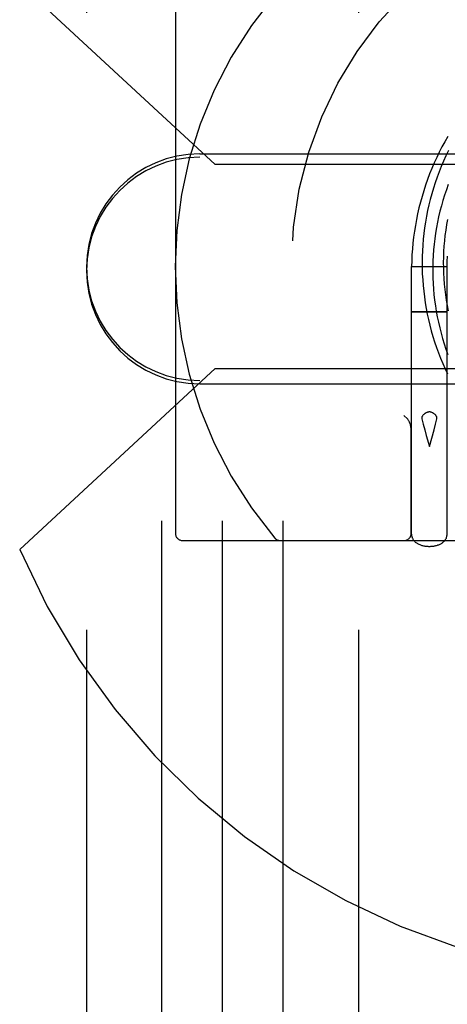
# Model space of a CAD drawing. Header units: inches. Extents: x 0 to 155, y 0 to 100.
# Tile 71 of 102: x 106.735 to 107.325, y 13.601 to 14.958. Entities that reach past the tile are written whole.
import ezdxf

# ---------------------------------------------------------------- set-up
doc = ezdxf.new("R2010")
doc.units = ezdxf.units.IN
doc.header["$LTSCALE"] = 8.5
doc.header["$MEASUREMENT"] = 0
doc.linetypes.add('HIDDEN', pattern=[0.2, 0.1, -0.1])
doc.layers.add('DEFAULT_2', color=8, linetype='HIDDEN')

msp = doc.modelspace()

# ---------------------------------------------------------------- linework, layer by layer
at = {"layer": 'DEFAULT_2', "color": 8, "linetype": 'HIDDEN'}
for p, q in [((106.8273, 41.3172), (106.8273, 8.3172)), ((106.9313, 8.3172), (106.9313, 41.3172)), ((107.0148, 8.3172), (107.0148, 41.3172)), ((107.0983, 8.3172), (107.0983, 41.3172)), ((107.2023, 41.3172), (107.2023, 8.3172)), ((107.0048, 14.758), (106.7353, 15.0075)), ((106.9498, 14.985), (106.9498, 14.25)), ((106.9835, 14.773), (108.296, 14.773)), ((108.296, 14.7684), (106.9835, 14.7684)), ((107.6398, 14.758), (107.0048, 14.758)), ((107.2753, 14.6175), (107.3243, 14.6175)), ((107.2753, 14.2488), (107.2753, 14.6175)), ((107.3243, 14.2488), (107.3243, 14.6175)), ((107.2761, 14.5552), (107.2757, 14.5552)), ((107.2771, 14.5552), (107.2761, 14.5552)), ((107.2764, 14.5551), (107.2776, 14.5551)), ((107.281, 14.5552), (107.2771, 14.5552)), ((107.2776, 14.5551), (107.2817, 14.5551)), ((107.2987, 14.5553), (107.281, 14.5552)), ((107.2817, 14.5551), (107.3008, 14.5551)), ((107.3178, 14.5552), (107.2987, 14.5553)), ((107.3008, 14.5551), (107.3185, 14.5551)), ((107.322, 14.5552), (107.3178, 14.5552)), ((107.3185, 14.5551), (107.3224, 14.5551)), ((107.3231, 14.5552), (107.322, 14.5552)), ((107.3224, 14.5551), (107.3234, 14.5551)), ((107.3234, 14.5551), (107.3239, 14.5552)), ((106.7353, 14.2275), (107.0048, 14.477)), ((107.0048, 14.477), (107.6398, 14.477)), ((108.296, 14.4605), (106.9835, 14.4605)), ((106.9835, 14.4559), (108.296, 14.4559)), ((107.2695, 14.4078), (107.2648, 14.4125)), ((107.2894, 14.4078), (107.2913, 14.4003)), ((107.2913, 14.4003), (107.2934, 14.3926)), ((107.3062, 14.3926), (107.3082, 14.4003)), ((107.3082, 14.4003), (107.3102, 14.4078)), ((107.2748, 14.25), (107.2748, 14.3911)), ((107.2934, 14.3926), (107.2955, 14.3848)), ((107.2955, 14.3848), (107.2998, 14.3694)), ((107.303, 14.3809), (107.3062, 14.3926)), ((107.2998, 14.3694), (107.303, 14.3809)), ((106.9598, 14.24), (108.3198, 14.24))]:
    msp.add_line(p, q, dxfattribs=at)
for points in [[(107.3252, 14.7967), (107.3211, 14.7896), (107.3172, 14.7825), (107.3135, 14.7752), (107.3099, 14.7678), (107.3065, 14.7604), (107.3033, 14.7529), (107.3002, 14.7453), (107.2973, 14.7376), (107.2946, 14.7299), (107.292, 14.7221), (107.2897, 14.7143), (107.2875, 14.7064), (107.2855, 14.6984), (107.2836, 14.6904), (107.282, 14.6824), (107.2805, 14.6743), (107.2792, 14.6662), (107.2781, 14.6581), (107.2771, 14.65), (107.2764, 14.6418), (107.2758, 14.6336), (107.2755, 14.6254), (107.2753, 14.6175)], [(107.3261, 14.7775), (107.3227, 14.7703), (107.3194, 14.763), (107.3162, 14.7556), (107.3133, 14.7482), (107.3105, 14.7407), (107.3079, 14.7331), (107.3054, 14.7255), (107.3032, 14.7179), (107.3011, 14.7101), (107.2992, 14.7024), (107.2974, 14.6946), (107.2959, 14.6868), (107.2945, 14.6789), (107.2933, 14.671), (107.2922, 14.6631), (107.2914, 14.6552), (107.2907, 14.6472), (107.2903, 14.6393), (107.29, 14.6313), (107.2898, 14.6233), (107.2899, 14.6154)], [(107.3258, 14.7305), (107.3232, 14.7232), (107.3207, 14.716), (107.3184, 14.7086), (107.3163, 14.7012), (107.3144, 14.6938), (107.3126, 14.6863), (107.311, 14.6787), (107.3095, 14.6712), (107.3083, 14.6636), (107.3072, 14.6559), (107.3063, 14.6483), (107.3056, 14.6406), (107.305, 14.6329), (107.3047, 14.6252), (107.3045, 14.6175), (107.3044, 14.6098), (107.3046, 14.6021), (107.3049, 14.5943), (107.3054, 14.5866), (107.3061, 14.5789), (107.307, 14.5713), (107.3081, 14.5636), (107.3093, 14.556), (107.3107, 14.5484), (107.3122, 14.5408), (107.314, 14.5333), (107.3159, 14.5258), (107.318, 14.5183), (107.3203, 14.5109), (107.3227, 14.5036), (107.3253, 14.4963)], [(107.3248, 14.6826), (107.3234, 14.6753), (107.3223, 14.6679), (107.3213, 14.6605), (107.3205, 14.6531), (107.3199, 14.6456), (107.3194, 14.6382), (107.3191, 14.6307), (107.319, 14.6232), (107.3191, 14.6158), (107.3193, 14.6083)], [(107.3243, 14.6175), (107.3245, 14.6246), (107.3248, 14.6319)], [(107.2899, 14.6154), (107.2901, 14.6074), (107.2906, 14.5995), (107.2912, 14.5915), (107.292, 14.5836), (107.2929, 14.5757), (107.2941, 14.5678), (107.2954, 14.56), (107.2969, 14.5522), (107.2986, 14.5444), (107.3004, 14.5367), (107.3025, 14.529), (107.3047, 14.5213), (107.3071, 14.5138), (107.3096, 14.5062), (107.3123, 14.4988), (107.3152, 14.4914), (107.3183, 14.4841), (107.3215, 14.4768), (107.3249, 14.4696)], [(107.3193, 14.6083), (107.3197, 14.6009), (107.3203, 14.5934), (107.3211, 14.586), (107.322, 14.5786), (107.3231, 14.5712), (107.3243, 14.5639), (107.3258, 14.5566)], [(107.2757, 14.5552), (107.2755, 14.5552), (107.2754, 14.5552), (107.2753, 14.5552), (107.2753, 14.5552)], [(107.2753, 14.5552), (107.2753, 14.5552), (107.2754, 14.5552), (107.2755, 14.5552), (107.2757, 14.5552), (107.2759, 14.5551), (107.2764, 14.5551)], [(107.3243, 14.5552), (107.3243, 14.5552), (107.3242, 14.5552), (107.3241, 14.5552), (107.3239, 14.5552), (107.3237, 14.5552), (107.3231, 14.5552)], [(107.3239, 14.5552), (107.3241, 14.5552), (107.3242, 14.5552), (107.3243, 14.5552), (107.3243, 14.5552)], [(107.2908, 14.4125), (107.2906, 14.4122), (107.2904, 14.4119), (107.2902, 14.4116), (107.29, 14.4114), (107.2898, 14.4111), (107.2897, 14.4108), (107.2896, 14.4105), (107.2895, 14.4103), (107.2894, 14.41), (107.2894, 14.4098), (107.2893, 14.4095), (107.2893, 14.4092), (107.2892, 14.409), (107.2892, 14.4087), (107.2892, 14.4085), (107.2893, 14.4083), (107.2893, 14.408), (107.2894, 14.4078)], [(107.2998, 14.4172), (107.2993, 14.4172), (107.2989, 14.4172), (107.2984, 14.4171), (107.298, 14.417), (107.2975, 14.4169), (107.2971, 14.4168), (107.2966, 14.4166), (107.2961, 14.4164), (107.2956, 14.4162), (107.2951, 14.416), (107.2946, 14.4157), (107.2941, 14.4153), (107.2936, 14.415), (107.293, 14.4146), (107.2925, 14.4141), (107.292, 14.4136), (107.2914, 14.4131), (107.2908, 14.4125)], [(107.3087, 14.4125), (107.3082, 14.4131), (107.3076, 14.4136), (107.3071, 14.4141), (107.3065, 14.4146), (107.306, 14.415), (107.3055, 14.4153), (107.3049, 14.4157), (107.3044, 14.416), (107.3039, 14.4162), (107.3034, 14.4164), (107.303, 14.4166), (107.3025, 14.4168), (107.302, 14.4169), (107.3016, 14.417), (107.3011, 14.4171), (107.3007, 14.4172), (107.3002, 14.4172), (107.2998, 14.4172)], [(107.3102, 14.4078), (107.3102, 14.408), (107.3103, 14.4083), (107.3103, 14.4085), (107.3103, 14.4087), (107.3103, 14.409), (107.3103, 14.4092), (107.3103, 14.4095), (107.3102, 14.4098), (107.3101, 14.41), (107.3101, 14.4103), (107.31, 14.4105), (107.3098, 14.4108), (107.3097, 14.4111), (107.3096, 14.4114), (107.3094, 14.4116), (107.3092, 14.4119), (107.309, 14.4122), (107.3087, 14.4125)], [(107.2753, 14.2488), (107.2753, 14.2481), (107.2754, 14.2474), (107.2754, 14.2467), (107.2756, 14.246), (107.2758, 14.2453), (107.276, 14.2446), (107.2762, 14.2439), (107.2765, 14.2432), (107.2768, 14.2425), (107.2772, 14.2419), (107.2776, 14.2412), (107.2781, 14.2405), (107.2786, 14.2399), (107.2792, 14.2393), (107.2798, 14.2386), (107.2804, 14.238), (107.2812, 14.2375), (107.2819, 14.2369), (107.2828, 14.2363), (107.2836, 14.2358), (107.2845, 14.2353), (107.2855, 14.2349), (107.2865, 14.2344), (107.2875, 14.2341), (107.2885, 14.2337), (107.2895, 14.2334), (107.2905, 14.2331), (107.2915, 14.2329), (107.2926, 14.2327), (107.2936, 14.2325), (107.2946, 14.2324), (107.2956, 14.2322), (107.2967, 14.2321), (107.2977, 14.2321), (107.2987, 14.232), (107.2998, 14.232)], [(107.2998, 14.232), (107.3008, 14.232), (107.3018, 14.2321), (107.3028, 14.2321), (107.3038, 14.2322), (107.3048, 14.2323), (107.3058, 14.2325), (107.3068, 14.2326), (107.3078, 14.2328), (107.3088, 14.2331), (107.3098, 14.2333), (107.3108, 14.2336), (107.3117, 14.2339), (107.3127, 14.2343), (107.3136, 14.2347), (107.3145, 14.2351), (107.3154, 14.2355), (107.3163, 14.236), (107.3171, 14.2365), (107.3178, 14.237), (107.3185, 14.2376), (107.3192, 14.2381), (107.3198, 14.2387), (107.3204, 14.2393), (107.3209, 14.2398), (107.3214, 14.2404), (107.3218, 14.241), (107.3222, 14.2416), (107.3225, 14.2422), (107.3229, 14.2429), (107.3232, 14.2435), (107.3234, 14.2441), (107.3236, 14.2448), (107.3238, 14.2454), (107.324, 14.2461), (107.3241, 14.2468), (107.3242, 14.2474), (107.3243, 14.2481), (107.3243, 14.2488)]]:
    msp.add_lwpolyline(points, dxfattribs=at)
msp.add_circle((107.6398, 14.6175), 0.53, dxfattribs=at)
for centre, radius, start, end in [((107.6398, 14.6175), 0.985, 203.3246, 156.6754), ((107.5287, 14.6175), 0.579, 139.7649, 220.2351), ((106.9835, 14.6167), 0.1562, 90, 270), ((106.9835, 14.6121), 0.1562, 90, 270), ((106.9598, 14.25), 0.01, 180, 270), ((107.2648, 14.25), 0.01, 270, 360), ((107.0944, 14.25), 0.01, 220.2351, 270)]:
    msp.add_arc(centre, radius, start, end, dxfattribs=at)
msp.add_ellipse((107.2648, 14.3911), major_axis=(0, 0.0189), ratio=0.529412, start_param=-1.570796, end_param=-0.486899, dxfattribs=at)

doc.saveas('drawing.dxf')
